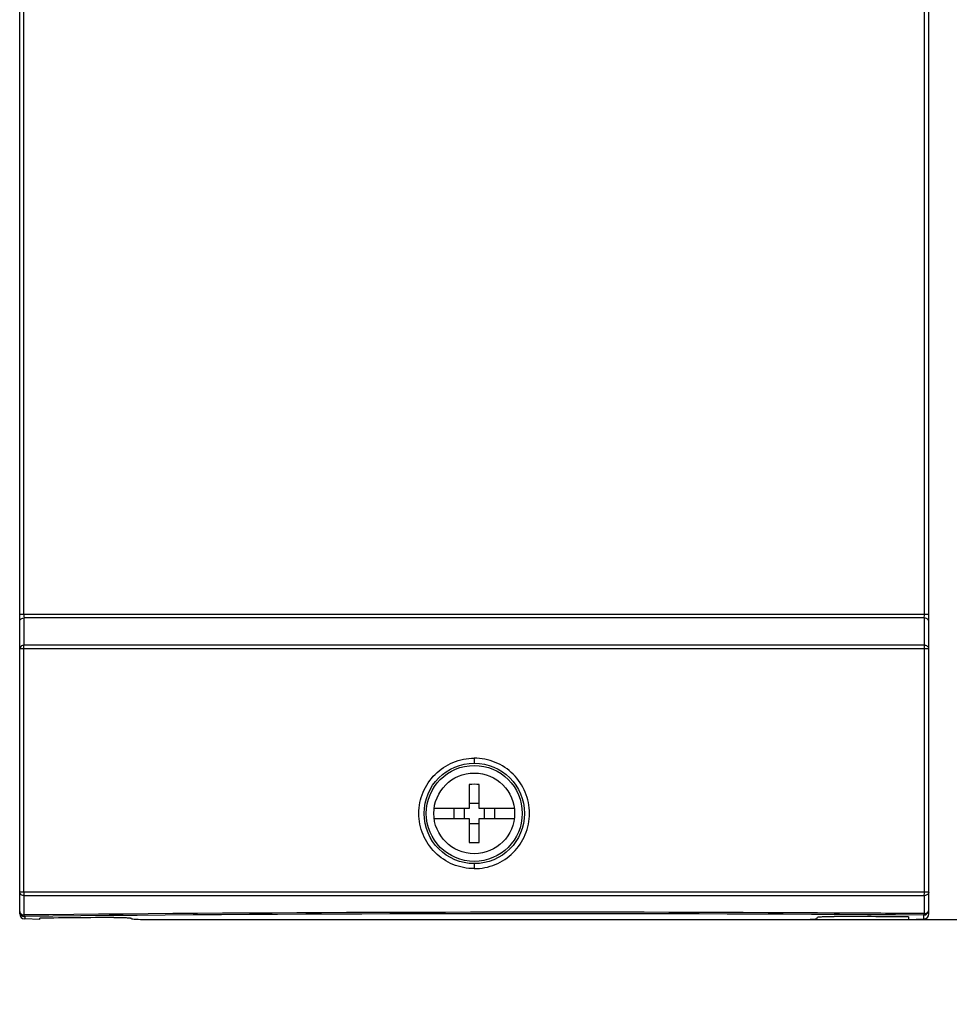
# Model space of a CAD drawing. Header units: millimetres. Extents: x 0 to 594, y 0 to 420.
# Tile 3 of 49: x 103 to 149, y 153 to 202. Entities that reach past the tile are written whole.
import ezdxf

# ---------------------------------------------------------------- set-up
doc = ezdxf.new("R2010")
doc.units = ezdxf.units.MM
doc.header["$LTSCALE"] = 32.67
doc.layers.get('0').update_dxf_attribs({"linetype": 'CONTINUOUS'})
doc.styles.get("Standard").update_dxf_attribs({"font": 'txt', "width": 0.8})
doc.dimstyles.new('DIMSTYLE_1', dxfattribs={"dimtxt": 3.5, "dimasz": 3.5, "dimexe": 1, "dimexo": 0, "dimgap": 0.875, "dimtad": 1, "dimlfac": 2, "dimdsep": 46, "dimtxsty": 'STANDARD', "dimblk": '_FILLED', "dimblk1": '_FILLED', "dimblk2": '_FILLED', "dimcen": 0.09, "dimclrt": 5, "dimadec": 0, "dimazin": 0, "dimtol": 1, "dimtp": 0.01, "dimtm": 0.01, "dimtfac": 1, "dimtofl": 0, "dimtmove": 0, "dimatfit": 3, "dimldrblk": '_FILLED', "dimfxl": 1, "dimtolj": 1, "dimarcsym": 0})

# ---------------------------------------------------------------- blocks, each defined once
blk = doc.blocks.new('_FILLED')
at = {"color": 0, "linetype": 'BYBLOCK'}
blk.add_solid([(0, 0), (-1, 0.143), (-1, -0.143)], dxfattribs=at)
blk = doc.blocks.new('*D3')
at = {"color": 2, "linetype": 'CONTINUOUS'}
for p, q in [((141.647, 157.693), (192.028, 157.693)), ((192.028, 157.693), (192.028, 157.693)), ((192.903, 157.693), (192.903, 142.54)), ((192.903, 127.387), (192.903, 142.54)), ((153.022, 127.387), (192.028, 127.387)), ((192.028, 127.387), (192.028, 127.387))]:
    blk.add_line(p, q, dxfattribs=at)
at = {"color": 2, "linetype": 'CONTINUOUS', "xscale": 3.5, "yscale": 3.5, "zscale": 3.5}
for p, rotation in [((192.903, 157.693), 89.9999987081), ((192.903, 127.387), 269.9999987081)]:
    blk.add_blockref('_FILLED', p, dxfattribs=dict(at, rotation=rotation))
at = {"color": 5, "linetype": 'CONTINUOUS', "insert": (188.528, 142.54), "char_height": 3.5, "width": 42, "attachment_point": 2, "rotation": 90, "line_spacing_factor": 0.9}
blk.add_mtext('100MIN\\PAIR SPACE INLET', dxfattribs=at)

msp = doc.modelspace()

# ---------------------------------------------------------------- linework, layer by layer
at = {"color": 7, "linetype": 'CONTINUOUS'}
for p, q in [((102.9382, 157.9696), (102.9382, 203.368)), ((147.9382, 157.9696), (147.9382, 203.368)), ((103.1552, 171.2664), (103.1551, 172.62)), ((147.7117, 172.62), (147.7117, 171.2664)), ((125.1882, 164.3765), (125.1882, 163.1932)), ((125.6882, 163.1932), (125.6882, 164.3765)), ((125.1882, 163.4432), (125.6882, 163.4432)), ((125.1882, 163.1932), (123.4539, 163.1932)), ((124.4382, 162.6932), (124.4382, 163.1932)), ((124.9382, 163.1932), (124.9382, 162.6932)), ((127.4225, 163.1932), (125.6882, 163.1932)), ((125.9382, 162.6932), (125.9382, 163.1932)), ((126.4382, 163.1932), (126.4382, 162.6932)), ((123.4539, 162.6932), (125.1882, 162.6932)), ((125.1882, 162.6932), (125.1882, 161.5099)), ((125.1882, 162.4432), (125.6882, 162.4432)), ((125.6882, 162.6932), (127.4225, 162.6932)), ((125.6882, 161.5099), (125.6882, 162.6932)), ((103.1552, 157.9151), (103.1552, 158.87)), ((147.7117, 158.87), (147.7117, 157.9826)), ((143.2609, 158.0117), (142.4343, 158.0162)), ((147.7117, 157.9826), (146.9432, 157.9882)), ((103.9382, 157.6932), (103.1882, 157.7194)), ((103.9382, 157.6932), (103.9382, 157.7579)), ((109.2292, 157.6932), (141.6472, 157.6932)), ((142.397, 157.7318), (142.4212, 157.8045)), ((146.9382, 157.8203), (146.9382, 157.6937)), ((146.9382, 157.6932), (147.6969, 157.7197))]:
    msp.add_line(p, q, dxfattribs=at)
at = {"color": 9, "linetype": 'CONTINUOUS'}
for p, q in [((103.1412, 172.7968), (103.1412, 203.3114)), ((147.7216, 172.7967), (147.7216, 203.2793)), ((147.9382, 172.7967), (102.9382, 172.7968)), ((147.7117, 172.62), (103.155, 172.62)), ((147.9382, 171.0897), (102.9382, 171.0897)), ((103.1417, 159.0468), (103.1417, 171.0897)), ((147.7116, 171.2664), (103.1552, 171.2664)), ((147.7213, 159.0468), (147.7213, 171.0897)), ((147.9382, 159.0468), (102.9382, 159.0468)), ((147.7116, 158.87), (103.1553, 158.87)), ((103.1882, 157.8423), (103.1882, 157.7194)), ((147.6882, 157.7194), (147.6882, 157.9097))]:
    msp.add_line(p, q, dxfattribs=at)
msp.add_circle((125.4406, 162.9432), 2.4859, dxfattribs=at)
at = {"color": 7, "linetype": 'CONTINUOUS'}
for radius in [2.375, 2]:
    msp.add_circle((125.4382, 162.9432), radius, dxfattribs=at)
for centre, radius, start, end in [((125.4382, 159.7566), 4.6267, 86.90255, 93.09745), ((125.4382, 166.1299), 4.6267, 266.90255, 273.09745), ((103.1882, 157.9696), 0.25, 180, 268.00003), ((129.2287, -2341.0728), 2499.1239, 89.6972426, 90.5977832), ((147.6882, 157.9696), 0.25, 271.99996, 360)]:
    msp.add_arc(centre, radius, start, end, dxfattribs=at)
at = {"color": 9, "linetype": 'CONTINUOUS'}
for centre, radius, start, end in [((103.1873, 159.2088), 0.3403, 259.10921, 264.59038), ((147.6887, 159.2148), 0.3456, 273.81709, 277.67129), ((103.1879, 158.0921), 0.2498, 180.0215, 270.05727), ((129.1962, -2322.2861), 2480.2647, 89.572818, 90.6008128), ((147.6884, 158.1595), 0.2498, 269.94287, 359.97846)]:
    msp.add_arc(centre, radius, start, end, dxfattribs=at)
at = {"color": 7, "linetype": 'CONTINUOUS'}
msp.add_ellipse((129.1882, 150.6964), major_axis=(137.0858, 0), ratio=0.0524078, start_param=1.7289022, end_param=1.7560453, dxfattribs=at)
at = {"color": 9, "linetype": 'CONTINUOUS'}
for points, knots in [([(102.9382, 172.4432), (102.9382, 172.4575), (102.949, 172.52), (103.0017, 172.5678), (103.0446, 172.5892)], [0, 0, 0, 0, 0.229764, 1, 1, 1, 1]), ([(103.1412, 172.7968), (103.1412, 172.7803), (103.1425, 172.7212), (103.1469, 172.6619), (103.155, 172.62)], [0, 0, 0, 0, 0.278176, 1, 1, 1, 1]), ([(147.7117, 172.62), (147.7135, 172.6325), (147.7196, 172.6912), (147.7215, 172.7503), (147.7216, 172.7968)], [0, 0, 0, 0, 0.2132849, 1, 1, 1, 1]), ([(147.9382, 172.4432), (147.9382, 172.4578), (147.9266, 172.522), (147.8712, 172.5701), (147.8266, 172.5911)], [0, 0, 0, 0, 0.2286848, 1, 1, 1, 1]), ([(103.1552, 171.2664), (103.1001, 171.2612), (102.9988, 171.2313), (102.9382, 171.1339), (102.9382, 171.0896)], [0, 0, 0, 0, 0.5556003, 1, 1, 1, 1]), ([(103.1417, 171.0897), (103.1417, 171.1059), (103.1428, 171.165), (103.1475, 171.2243), (103.1552, 171.2664)], [0, 0, 0, 0, 0.2748781, 1, 1, 1, 1]), ([(147.7213, 171.0897), (147.7213, 171.1059), (147.7205, 171.1649), (147.7172, 171.224), (147.7116, 171.2664)], [0, 0, 0, 0, 0.2753365, 1, 1, 1, 1]), ([(147.9382, 171.0897), (147.9382, 171.135), (147.8736, 171.2346), (147.7686, 171.2626), (147.7117, 171.2664)], [0, 0, 0, 0, 0.4427729, 1, 1, 1, 1]), ([(125.4315, 160.2078), (125.0758, 160.2069), (124.3573, 160.3526), (123.4476, 160.9587), (122.8395, 161.8696), (122.6249, 162.9432), (122.8394, 164.017), (123.4478, 164.9277), (124.3573, 165.534), (125.0759, 165.6794), (125.4315, 165.6786)], [0, 0, 0, 0, 0.1249897, 0.2499759, 0.3749792, 0.5000027, 0.6250324, 0.7500352, 0.8750142, 1, 1, 1, 1]), ([(125.4315, 160.2078), (125.7877, 160.2079), (126.5081, 160.3488), (127.4202, 160.9561), (128.0307, 161.8675), (128.2459, 162.9431), (128.0308, 164.0186), (127.4205, 164.9303), (126.5082, 165.5371), (125.7878, 165.6792), (125.4315, 165.6786)], [0, 0, 0, 0, 0.124984, 0.2499844, 0.3749795, 0.4999833, 0.6249846, 0.7499887, 0.8750039, 1, 1, 1, 1]), ([(125.4315, 165.6786), (125.4315, 165.6478), (125.4323, 165.5906), (125.432, 165.5143), (125.4371, 165.4631), (125.4347, 165.4357), (125.4382, 165.4289)], [0, 0, 0, 0, 0.3702324, 0.688701, 0.9086604, 1, 1, 1, 1]), ([(125.4382, 160.4575), (125.4347, 160.4507), (125.4371, 160.4233), (125.432, 160.3722), (125.4323, 160.2959), (125.4315, 160.2387), (125.4315, 160.2078)], [0, 0, 0, 0, 0.0911157, 0.310846, 0.6295195, 1, 1, 1, 1]), ([(103.123, 158.8746), (103.0746, 158.8839), (102.9869, 158.9183), (102.9382, 159.0068), (102.9382, 159.0468)], [0, 0, 0, 0, 0.551751, 1, 1, 1, 1]), ([(103.1417, 159.0468), (103.1417, 159.0305), (103.1428, 158.9714), (103.1474, 158.9121), (103.1553, 158.87)], [0, 0, 0, 0, 0.2748696, 1, 1, 1, 1]), ([(147.7116, 158.87), (147.7133, 158.8826), (147.7194, 158.9413), (147.7213, 159.0004), (147.7213, 159.0468)], [0, 0, 0, 0, 0.2151116, 1, 1, 1, 1]), ([(147.9382, 159.0468), (147.9382, 159.0044), (147.8825, 158.911), (147.7871, 158.8794), (147.7348, 158.8723)], [0, 0, 0, 0, 0.4452042, 1, 1, 1, 1]), ([(102.9382, 158.092), (102.9382, 158.0776), (102.9491, 158.0149), (103.0023, 157.9669), (103.0454, 157.9456)], [0, 0, 0, 0, 0.2296544, 1, 1, 1, 1]), ([(147.6882, 157.9097), (147.6896, 157.9102), (147.6972, 157.9169), (147.6997, 157.9269), (147.702, 157.9348)], [0, 0, 0, 0, 0.1501602, 1, 1, 1, 1]), ([(147.7117, 157.9826), (147.7317, 157.9839), (147.804, 157.995), (147.8761, 158.0325), (147.9083, 158.0752)], [0, 0, 0, 0, 0.273538, 1, 1, 1, 1]), ([(103.1882, 157.8423), (103.1793, 157.8446), (103.1649, 157.8732), (103.1587, 157.8976), (103.1551, 157.9152)], [0, 0, 0, 0, 0.3391581, 1, 1, 1, 1])]:
    msp.add_open_spline(points, degree=3, knots=knots, dxfattribs=at)
for points in [[(103.0446, 172.5892), (103.0788, 172.6063), (103.117, 172.6164), (103.1551, 172.62)], [(147.8266, 172.5911), (147.7909, 172.6079), (147.7511, 172.6174), (147.7117, 172.62)], [(103.0454, 157.9456), (103.0794, 157.9287), (103.1174, 157.9187), (103.1552, 157.9151)], [(147.702, 157.9348), (147.7066, 157.9504), (147.7094, 157.9665), (147.7117, 157.9826)], [(147.9083, 158.0752), (147.9262, 158.0989), (147.9382, 158.1296), (147.9382, 158.1594)]]:
    msp.add_open_spline(points, degree=3, dxfattribs=at)
at = {"color": 7, "linetype": 'CONTINUOUS'}
for points in [[(146.9432, 157.9882), (145.7158, 157.9969), (144.4884, 158.0048), (143.2609, 158.0117)], [(146.9382, 157.8203), (145.7081, 157.8287), (144.478, 157.8363), (143.2479, 157.8429)]]:
    msp.add_open_spline(points, degree=3, dxfattribs=at)
for points, knots in [([(107.6043, 157.7912), (107.7113, 157.7921), (107.8684, 157.7917), (108.0697, 157.7875), (108.202, 157.7832), (108.309, 157.7767), (108.3967, 157.7718), (108.439, 157.7614), (108.4754, 157.7596), (108.4758, 157.7525)], [0, 0, 0, 0, 0.3670749, 0.538675, 0.6916635, 0.8185562, 0.9136845, 0.9755135, 1, 1, 1, 1]), ([(108.4782, 157.7324), (108.4785, 157.7269), (108.506, 157.7234), (108.5207, 157.7195), (108.5347, 157.7177)], [0, 0, 0, 0, 0.278892, 1, 1, 1, 1]), ([(108.5347, 157.7177), (108.6261, 157.706), (108.8582, 157.6975), (109.0896, 157.6932), (109.2292, 157.6932)], [0, 0, 0, 0, 0.3977126, 1, 1, 1, 1]), ([(141.6473, 157.6932), (141.742, 157.6932), (141.8797, 157.6945), (142.0548, 157.6993), (142.1669, 157.7037), (142.2579, 157.7097), (142.3298, 157.7147), (142.3686, 157.7232), (142.3951, 157.7261), (142.397, 157.7318)], [0, 0, 0, 0, 0.377561, 0.5485903, 0.6988941, 0.8229962, 0.9164836, 0.9757848, 1, 1, 1, 1]), ([(142.4213, 157.8045), (142.4234, 157.8109), (142.4536, 157.8134), (142.497, 157.8229), (142.5781, 157.8278), (142.68, 157.8341), (142.8046, 157.8384), (142.9959, 157.8428), (143.1456, 157.8435), (143.2479, 157.8429)], [0, 0, 0, 0, 0.02452, 0.0852081, 0.1807965, 0.307093, 0.4589658, 0.6301132, 1, 1, 1, 1])]:
    msp.add_open_spline(points, degree=3, knots=knots, dxfattribs=at)

# ---------------------------------------------------------------- dimensions: what is measured, and where the dimension line sits
at = {"color": 2, "linetype": 'CONTINUOUS'}
dim = msp.add_linear_dim(base=(192.9033, 127.3867), p1=(141.6472, 157.6932), p2=(153.0222, 127.3867), angle=270, text='100MIN\\PAIR SPACE INLET', dimstyle='DIMSTYLE_1', dxfattribs=at)
dim.commit()
dim.dimension.update_dxf_attribs({"geometry": '*D3', "text_midpoint": (192.9033, 142.54), "dimtype": 160})

doc.saveas('drawing.dxf')
